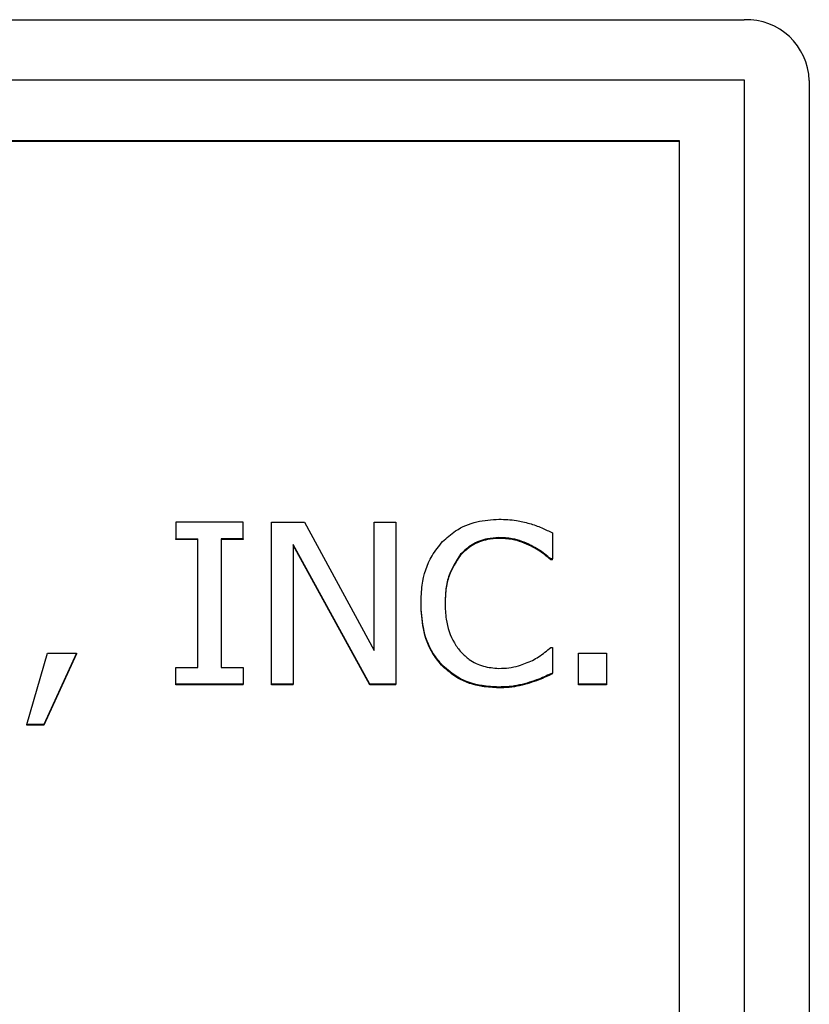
# Model space of a CAD drawing. Header units: inches. Extents: x 0.6 to 16.3, y 0.2 to 11.5.
# Tile 20 of 33: x 5.249 to 5.491, y 7.348 to 7.651. Entities that reach past the tile are written whole.
import ezdxf

# ---------------------------------------------------------------- set-up
doc = ezdxf.new("R2010")
doc.units = ezdxf.units.IN
doc.header["$MEASUREMENT"] = 0

msp = doc.modelspace()

# ---------------------------------------------------------------- linework, layer by layer
at = {"color": 7, "linetype": 'Continuous', "lineweight": 25}
for p, q in [((3.84477, 7.65106), (5.47144, 7.65106)), ((3.84477, 7.63263), (5.47144, 7.63263)), ((5.47144, 7.63263), (5.47144, 7.12538)), ((5.49144, 7.63239), (5.49144, 7.12515)), ((3.86477, 7.61396), (5.45144, 7.61396)), ((3.86477, 7.61372), (5.45144, 7.61372)), ((5.45144, 7.61396), (5.45144, 7.14406)), ((5.29665, 7.49662), (5.29665, 7.49154)), ((5.31731, 7.49662), (5.29665, 7.49662)), ((5.31731, 7.49154), (5.31731, 7.49662)), ((5.32608, 7.44683), (5.32608, 7.49662)), ((5.32608, 7.49662), (5.33615, 7.49662)), ((5.33615, 7.49662), (5.35764, 7.4572)), ((5.35764, 7.4572), (5.35764, 7.49662)), ((5.35764, 7.49662), (5.36425, 7.49662)), ((5.36425, 7.49662), (5.36425, 7.44683)), ((5.29665, 7.49154), (5.30344, 7.49154)), ((5.29665, 7.4913), (5.29665, 7.49154)), ((5.30344, 7.4913), (5.29665, 7.4913)), ((5.30344, 7.45191), (5.30344, 7.49154)), ((5.31731, 7.49154), (5.31053, 7.49154)), ((5.31053, 7.49154), (5.31053, 7.45191)), ((5.31731, 7.4913), (5.31053, 7.4913)), ((5.31731, 7.49154), (5.31731, 7.4913)), ((5.39597, 7.49162), (5.39597, 7.49186)), ((5.41248, 7.49331), (5.41248, 7.48532)), ((5.3563, 7.44683), (5.3327, 7.48976)), ((5.3327, 7.48976), (5.3327, 7.44683)), ((5.3563, 7.44659), (5.3327, 7.48952)), ((5.40591, 7.48924), (5.40591, 7.48948)), ((5.38417, 7.4865), (5.38417, 7.48673)), ((5.41248, 7.48532), (5.41192, 7.48532)), ((5.41192, 7.48508), (5.41192, 7.48532)), ((5.41248, 7.48508), (5.41192, 7.48508)), ((5.41248, 7.48508), (5.41248, 7.48532)), ((5.37203, 7.47145), (5.37203, 7.47168)), ((5.37942, 7.47168), (5.37942, 7.47145)), ((5.41196, 7.45813), (5.41248, 7.45813)), ((5.41248, 7.45813), (5.41248, 7.45022)), ((5.25084, 7.43444), (5.25715, 7.45635)), ((5.2661, 7.45635), (5.25607, 7.43444)), ((5.2661, 7.45611), (5.25607, 7.4342)), ((5.25715, 7.45635), (5.2661, 7.45635)), ((5.2661, 7.45635), (5.2661, 7.45611)), ((5.42048, 7.44683), (5.42048, 7.45635)), ((5.42048, 7.45635), (5.42903, 7.45635)), ((5.42903, 7.45635), (5.42903, 7.44683)), ((5.29665, 7.44683), (5.29665, 7.45191)), ((5.29665, 7.45191), (5.30344, 7.45191)), ((5.31053, 7.45191), (5.31731, 7.45191)), ((5.31731, 7.45191), (5.31731, 7.44683)), ((5.37873, 7.45224), (5.37873, 7.45248)), ((5.41248, 7.44998), (5.41248, 7.45022)), ((5.31731, 7.44683), (5.29665, 7.44683)), ((5.29665, 7.44659), (5.29665, 7.44683)), ((5.31731, 7.44659), (5.29665, 7.44659)), ((5.31731, 7.44659), (5.31731, 7.44683)), ((5.3327, 7.44683), (5.32608, 7.44683)), ((5.32608, 7.44659), (5.32608, 7.44683)), ((5.3327, 7.44659), (5.32608, 7.44659)), ((5.3327, 7.44659), (5.3327, 7.44683)), ((5.36425, 7.44683), (5.3563, 7.44683)), ((5.3563, 7.44659), (5.3563, 7.44683)), ((5.36425, 7.44659), (5.3563, 7.44659)), ((5.36425, 7.44659), (5.36425, 7.44683)), ((5.39588, 7.4457), (5.39588, 7.44594)), ((5.40539, 7.44715), (5.40539, 7.44739)), ((5.42903, 7.44683), (5.42048, 7.44683)), ((5.42048, 7.44659), (5.42048, 7.44683)), ((5.42903, 7.44659), (5.42048, 7.44659)), ((5.42903, 7.44683), (5.42903, 7.44659)), ((5.25084, 7.4342), (5.25084, 7.43444)), ((5.25607, 7.43444), (5.25084, 7.43444)), ((5.25607, 7.4342), (5.25084, 7.4342)), ((5.25607, 7.4342), (5.25607, 7.43444))]:
    msp.add_line(p, q, dxfattribs=at)
msp.add_arc((5.47208, 7.6317), 0.01937, 2.035, 91.8998, dxfattribs=at)
for points, knots in [([(5.37868, 7.49065), (5.37995, 7.4918), (5.38295, 7.49453), (5.38903, 7.49708), (5.39372, 7.49737), (5.39601, 7.49751)], [0, 0, 0, 0, 0.274065, 0.645727, 1, 1, 1, 1]), ([(5.39601, 7.49751), (5.39691, 7.49749), (5.3987, 7.49745), (5.40185, 7.49708), (5.40405, 7.49654), (5.40539, 7.49622)], [0, 0, 0, 0, 0.281966, 0.564023, 1, 1, 1, 1]), ([(5.40539, 7.49622), (5.40603, 7.49601), (5.4073, 7.4956), (5.40967, 7.49466), (5.41138, 7.49384), (5.41248, 7.49331)], [0, 0, 0, 0, 0.259607, 0.519187, 1, 1, 1, 1]), ([(5.39597, 7.49186), (5.39479, 7.49179), (5.3919, 7.49161), (5.38764, 7.48995), (5.3853, 7.48778), (5.38417, 7.48673)], [0, 0, 0, 0, 0.264943, 0.646938, 1, 1, 1, 1]), ([(5.39597, 7.49162), (5.39479, 7.49155), (5.3919, 7.49137), (5.38764, 7.48971), (5.3853, 7.48754), (5.38417, 7.4865)], [0, 0, 0, 0, 0.264943, 0.646938, 1, 1, 1, 1]), ([(5.40591, 7.48948), (5.40498, 7.48991), (5.40311, 7.49077), (5.39977, 7.49171), (5.39735, 7.4918), (5.39597, 7.49186)], [0, 0, 0, 0, 0.300979, 0.601935, 1, 1, 1, 1]), ([(5.40591, 7.48924), (5.40498, 7.48967), (5.40311, 7.49053), (5.39977, 7.49147), (5.39735, 7.49157), (5.39597, 7.49162)], [0, 0, 0, 0, 0.300979, 0.601935, 1, 1, 1, 1]), ([(5.37203, 7.47168), (5.37209, 7.47354), (5.37227, 7.47856), (5.37433, 7.48531), (5.37753, 7.48924), (5.37868, 7.49065)], [0, 0, 0, 0, 0.274688, 0.739998, 1, 1, 1, 1]), ([(5.41192, 7.48532), (5.41131, 7.48582), (5.41008, 7.48684), (5.40812, 7.48829), (5.40665, 7.48908), (5.40591, 7.48948)], [0, 0, 0, 0, 0.322707, 0.659599, 1, 1, 1, 1]), ([(5.41192, 7.48508), (5.41131, 7.48558), (5.41008, 7.4866), (5.40812, 7.48805), (5.40665, 7.48884), (5.40591, 7.48924)], [0, 0, 0, 0, 0.322707, 0.659599, 1, 1, 1, 1]), ([(5.38417, 7.48673), (5.38283, 7.48467), (5.38067, 7.48136), (5.37959, 7.47608), (5.37947, 7.47316), (5.37942, 7.47168)], [0, 0, 0, 0, 0.450196, 0.721837, 1, 1, 1, 1]), ([(5.38417, 7.4865), (5.38283, 7.48443), (5.38067, 7.48112), (5.37959, 7.47584), (5.37947, 7.47292), (5.37942, 7.47145)], [0, 0, 0, 0, 0.450196, 0.721837, 1, 1, 1, 1]), ([(5.37873, 7.45248), (5.37769, 7.4537), (5.37479, 7.45714), (5.37242, 7.46386), (5.37215, 7.46918), (5.37203, 7.47168)], [0, 0, 0, 0, 0.226201, 0.635012, 1, 1, 1, 1]), ([(5.37873, 7.45224), (5.37769, 7.45346), (5.37479, 7.4569), (5.37242, 7.46363), (5.37215, 7.46894), (5.37203, 7.47145)], [0, 0, 0, 0, 0.226201, 0.635012, 1, 1, 1, 1]), ([(5.37942, 7.47168), (5.37948, 7.47005), (5.37963, 7.46586), (5.38128, 7.46056), (5.38362, 7.45756), (5.38434, 7.45663)], [0, 0, 0, 0, 0.307122, 0.785146, 1, 1, 1, 1]), ([(5.4063, 7.45413), (5.40694, 7.45449), (5.40828, 7.45524), (5.41017, 7.45659), (5.41136, 7.45761), (5.41196, 7.45813)], [0, 0, 0, 0, 0.315962, 0.65674, 1, 1, 1, 1]), ([(5.38434, 7.45663), (5.38515, 7.45585), (5.38709, 7.45398), (5.39113, 7.45206), (5.39436, 7.4518), (5.39597, 7.45167)], [0, 0, 0, 0, 0.264915, 0.633753, 1, 1, 1, 1]), ([(5.39588, 7.44594), (5.3942, 7.44602), (5.38986, 7.44623), (5.38364, 7.44824), (5.3802, 7.45121), (5.37873, 7.45248)], [0, 0, 0, 0, 0.2653224, 0.6863437, 1, 1, 1, 1]), ([(5.39588, 7.4457), (5.3942, 7.44578), (5.38986, 7.44599), (5.38364, 7.448), (5.3802, 7.45097), (5.37873, 7.45224)], [0, 0, 0, 0, 0.265322, 0.686344, 1, 1, 1, 1]), ([(5.39597, 7.45167), (5.397, 7.4517), (5.39905, 7.45177), (5.40258, 7.45251), (5.4049, 7.45353), (5.4063, 7.45413)], [0, 0, 0, 0, 0.285798, 0.571895, 1, 1, 1, 1]), ([(5.41248, 7.45022), (5.41178, 7.44992), (5.41039, 7.44931), (5.40808, 7.44823), (5.40637, 7.4477), (5.40539, 7.44739)], [0, 0, 0, 0, 0.299467, 0.598933, 1, 1, 1, 1]), ([(5.41248, 7.44998), (5.41178, 7.44968), (5.41039, 7.44907), (5.40808, 7.44799), (5.40637, 7.44746), (5.40539, 7.44715)], [0, 0, 0, 0, 0.299467, 0.598933, 1, 1, 1, 1]), ([(5.40539, 7.44739), (5.40437, 7.44709), (5.40233, 7.4465), (5.39914, 7.44598), (5.39698, 7.44595), (5.39588, 7.44594)], [0, 0, 0, 0, 0.330556, 0.66236, 1, 1, 1, 1]), ([(5.40539, 7.44715), (5.40437, 7.44686), (5.40233, 7.44626), (5.39914, 7.44574), (5.39698, 7.44571), (5.39588, 7.4457)], [0, 0, 0, 0, 0.330556, 0.66236, 1, 1, 1, 1])]:
    msp.add_open_spline(points, degree=3, knots=knots, dxfattribs=at)

doc.saveas('drawing.dxf')
